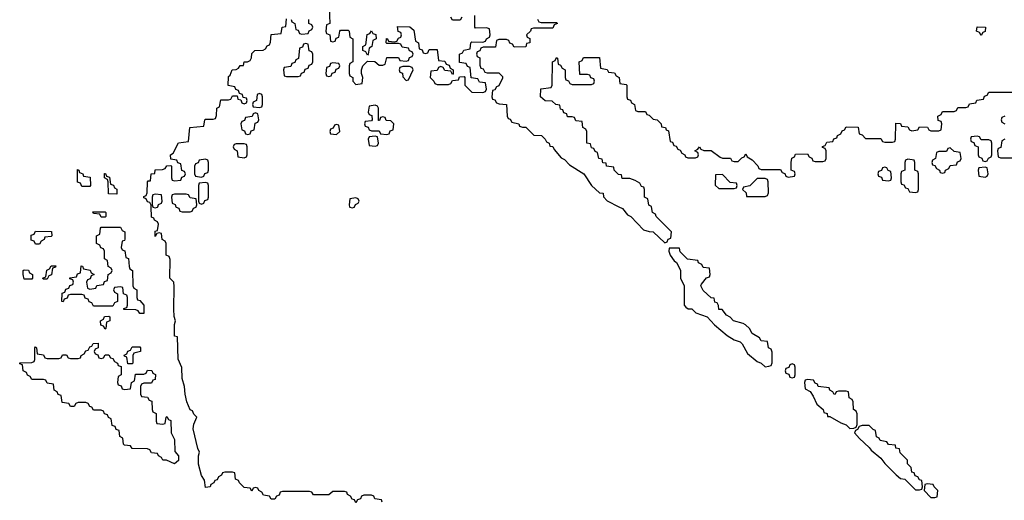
# Model space of a CAD drawing. Header units: inches. Extents: x 2777885 to 2884230, y 684484 to 829189.
# Tile 135 of 239: x 2813927 to 2819030, y 778480 to 780969. Entities that reach past the tile are written whole.
import ezdxf

# ---------------------------------------------------------------- set-up
doc = ezdxf.new("R2010")
doc.units = ezdxf.units.IN
doc.header["$MEASUREMENT"] = 0
doc.layers.add('C8717', color=7, linetype='Continuous')
doc.layers.add('C8718', color=7, linetype='Continuous')

msp = doc.modelspace()

# ---------------------------------------------------------------- linework, layer by layer
at = {"layer": 'C8717', "color": 6}
for points in [[(2815806, 778470), (2815802, 778482), (2815768.4, 778488.4), (2815762, 778502), (2815750, 778506), (2815710, 778506), (2815698, 778502), (2815692.7, 778487.3), (2815678, 778482), (2815670, 778466), (2815662, 778482), (2815650, 778486), (2815642, 778502), (2815626, 778510), (2815622, 778522), (2815610, 778526), (2815550, 778526), (2815530, 778508), (2815450, 778508), (2815442, 778522), (2815430, 778526), (2815290, 778526), (2815278, 778522), (2815272.7, 778507.3), (2815258, 778502), (2815250, 778486), (2815230, 778486), (2815222, 778502), (2815190, 778506), (2815182, 778522), (2815166, 778530), (2815162, 778542), (2815150, 778546), (2815138, 778542), (2815130, 778528), (2815122, 778542), (2815090, 778546), (2815066, 778570), (2815062, 778582), (2815046, 778590), (2815042, 778622), (2815030, 778626), (2814990, 778626), (2814978, 778622), (2814974, 778610), (2814958, 778602), (2814950, 778586), (2814938, 778582), (2814934, 778570), (2814918, 778562), (2814914, 778550), (2814890, 778546), (2814884.8, 778584.8), (2814870, 778609), (2814853.2, 778666.8), (2814853.2, 778710), (2814859, 778730), (2814850, 778748), (2814826, 778850), (2814830, 778874), (2814846, 778910), (2814830, 778926), (2814823.1, 778943.1), (2814810, 778949), (2814794, 778990), (2814784.5, 779030), (2814782, 779070), (2814769.6, 779110), (2814767.3, 779167.3), (2814749.3, 779210.7), (2814746, 779326), (2814729.7, 779329.6), (2814729.2, 779390.8), (2814735.3, 779410), (2814728.4, 779431.6), (2814726, 779470), (2814727.3, 779587.3), (2814726, 779610), (2814706, 779630), (2814707.3, 779727.3), (2814702, 779742), (2814686, 779750), (2814686, 779810), (2814682, 779822), (2814666, 779830), (2814662, 779862), (2814650, 779866), (2814638, 779862), (2814630, 779846), (2814630, 779874), (2814642, 779878), (2814646, 779910), (2814642, 779922), (2814626, 779930), (2814622, 779942), (2814610, 779946), (2814608.6, 780000)], [(2814617.3, 780000), (2814618, 779998), (2814630, 779994), (2814642, 779998), (2814642.7, 780000)], [(2814737.3, 780000), (2814738, 779998), (2814752.7, 779992.7), (2814758, 779978), (2814770, 779974), (2814810, 779974), (2814822, 779978), (2814827.3, 779992.7), (2814842, 779998), (2814842.7, 780000)], [(2815637.3, 780000), (2815638, 779998), (2815650, 779994), (2815662, 779998), (2815662.7, 780000)], [(2817032.3, 780000), (2817050.5, 779990.5), (2817078, 779958), (2817094, 779950), (2817161, 779881), (2817190, 779871.3), (2817211, 779871), (2817270, 779814), (2817282, 779818), (2817288, 779832), (2817302, 779838), (2817306, 779870), (2817226, 779950), (2817222, 779962), (2817206, 779970), (2817202.3, 780000)]]:
    msp.add_lwpolyline(points, dxfattribs=at)
for points in [[(2814350, 779946), (2814342, 779962), (2814310, 779966), (2814306, 779974), (2814370, 779974), (2814374, 779970), (2814374, 779950), (2814370, 779946)], [(2814550, 779448), (2814542, 779462), (2814530, 779466), (2814467.3, 779467.3), (2814467.3, 779472.7), (2814482, 779478), (2814486, 779490), (2814486, 779530), (2814482, 779542), (2814466, 779550), (2814462, 779582), (2814450, 779586), (2814418, 779582), (2814414, 779570), (2814418, 779558), (2814434, 779550), (2814434, 779510), (2814418, 779502), (2814410, 779486), (2814310, 779486), (2814302, 779502), (2814287.3, 779507.3), (2814282, 779522), (2814267.3, 779527.3), (2814262, 779542), (2814250, 779546), (2814190, 779546), (2814178, 779542), (2814172.7, 779527.3), (2814158, 779522), (2814152.7, 779507.3), (2814146, 779510), (2814147.3, 779552.7), (2814162, 779558), (2814167.3, 779572.7), (2814182, 779578), (2814187.3, 779592.7), (2814202, 779598), (2814206, 779610), (2814202, 779622), (2814187.3, 779627.3), (2814187.3, 779632.7), (2814222, 779638), (2814227.3, 779652.7), (2814242, 779658), (2814246, 779694), (2814252.7, 779692.7), (2814258, 779678), (2814292.7, 779672.7), (2814298, 779658), (2814314, 779650), (2814298, 779642), (2814292.7, 779627.3), (2814278, 779622), (2814274, 779610), (2814278, 779578), (2814290, 779574), (2814322, 779578), (2814327.3, 779592.7), (2814362, 779598), (2814367.3, 779612.7), (2814382, 779618), (2814386, 779650), (2814402, 779658), (2814406, 779670), (2814402, 779682), (2814386, 779690), (2814382, 779722), (2814366, 779730), (2814366, 779770), (2814362, 779782), (2814347.3, 779787.3), (2814342, 779802), (2814326, 779810), (2814326, 779850), (2814342, 779858), (2814346, 779890), (2814350, 779894), (2814450, 779894), (2814458, 779878), (2814472, 779870), (2814472.7, 779832.7), (2814470, 779826), (2814458, 779822), (2814454, 779790), (2814458, 779778), (2814471.6, 779771.6), (2814478, 779738), (2814491.6, 779731.6), (2814494, 779690), (2814498, 779678), (2814512, 779670), (2814514, 779590), (2814518, 779578), (2814534, 779570), (2814534, 779530), (2814538, 779518), (2814550, 779514), (2814571, 779490), (2814570, 779448)], [(2814010, 779806), (2814002, 779822), (2813987.3, 779827.3), (2813987.3, 779852.7), (2814002, 779858), (2814010, 779874), (2814092.7, 779872.7), (2814094, 779850), (2814090, 779846), (2814058, 779842), (2814054, 779830), (2814038, 779822), (2814030, 779806)], [(2817346, 779786), (2817294, 779786), (2817292, 779770), (2817298, 779750), (2817319.6, 779719.6), (2817331.3, 779711.3), (2817351.1, 779671.1), (2817351.3, 779630), (2817371, 779590), (2817371.3, 779491.3), (2817379.6, 779479.6), (2817391.3, 779471.3), (2817410, 779471), (2817430.9, 779450.9), (2817490.7, 779430.7), (2817527.9, 779387.9), (2817593.2, 779333.2), (2817630, 779310.8), (2817661, 779301), (2817672, 779290), (2817699.8, 779239.8), (2817750, 779198), (2817770.8, 779190.8), (2817790, 779172), (2817810, 779174), (2817822, 779178), (2817827.3, 779192.7), (2817827.3, 779247.3), (2817822, 779262), (2817808, 779270), (2817802, 779302), (2817770, 779306), (2817762, 779322), (2817723.1, 779343.1), (2817709, 779369), (2817689, 779389), (2817676.4, 779396.4), (2817626, 779410), (2817608.7, 779428.7), (2817590, 779438), (2817568, 779468), (2817550, 779468.7), (2817548, 779488), (2817542, 779502), (2817530, 779506), (2817526, 779526), (2817510, 779528), (2817470, 779566), (2817458, 779590), (2817460.4, 779599.6), (2817487.3, 779632.7), (2817502, 779638), (2817506, 779650), (2817502, 779682), (2817470, 779686), (2817462, 779702), (2817446, 779710), (2817442, 779722), (2817388.4, 779728.4), (2817350, 779766)], [(2814050, 779626), (2814046, 779630), (2814062, 779638), (2814067.3, 779672.7), (2814082, 779678), (2814090, 779694), (2814114, 779694), (2814112.7, 779687.3), (2814098, 779682), (2814092.7, 779647.3), (2814078, 779642), (2814070, 779626)], [(2813950, 779626), (2813946, 779650), (2813946, 779670), (2813950, 779674), (2813972.7, 779672.7), (2813978, 779658), (2813994, 779650), (2813994, 779630), (2813990, 779626)], [(2814370, 779366), (2814362, 779382), (2814347.3, 779387.3), (2814346, 779410), (2814362, 779418), (2814367.3, 779432.7), (2814390, 779434), (2814394, 779430), (2814394, 779410), (2814378, 779402), (2814374, 779370)], [(2814350, 779214), (2814362, 779218), (2814370, 779234), (2814390, 779234), (2814398, 779218), (2814410, 779214), (2814418, 779198), (2814434, 779190), (2814438, 779178), (2814452.7, 779172.7), (2814454, 779130), (2814438, 779122), (2814434, 779090), (2814438, 779078), (2814452.7, 779072.7), (2814458, 779058), (2814470, 779054), (2814502, 779058), (2814506, 779090), (2814522, 779098), (2814527.3, 779132.7), (2814570, 779134), (2814582, 779138), (2814590, 779154), (2814612.7, 779152.7), (2814618, 779138), (2814631.1, 779131.1), (2814630, 779106), (2814618, 779102), (2814610, 779086), (2814570, 779086), (2814558, 779082), (2814554, 779070), (2814554, 779030), (2814558, 779018), (2814590, 779014), (2814598, 778998), (2814612.7, 778992.7), (2814614, 778950), (2814618, 778938), (2814634, 778930), (2814634, 778890), (2814638, 778878), (2814670, 778874), (2814682, 778878), (2814686, 778910), (2814690, 778914), (2814698, 778898), (2814710, 778894), (2814712, 778830), (2814730, 778794), (2814732, 778732), (2814750.5, 778710), (2814750, 778686), (2814730, 778668), (2814687.3, 778687.3), (2814668.4, 778688.4), (2814662, 778702), (2814646, 778710), (2814642, 778722), (2814610, 778726), (2814602, 778742), (2814590, 778746), (2814510, 778748), (2814502, 778762), (2814470, 778766), (2814466, 778770), (2814462, 778802), (2814446, 778810), (2814442, 778842), (2814427.3, 778847.3), (2814422, 778862), (2814407.3, 778867.3), (2814402, 778902), (2814388, 778908), (2814382, 778922), (2814367.3, 778927.3), (2814362, 778942), (2814350, 778946), (2814310, 778946), (2814302, 778962), (2814290, 778966), (2814282, 778982), (2814270, 778986), (2814230, 778986), (2814218, 778982), (2814210, 778966), (2814190, 778966), (2814182, 778982), (2814147.3, 778987.3), (2814142, 779022), (2814127.3, 779027.3), (2814122, 779042), (2814106, 779050), (2814102, 779082), (2814070, 779086), (2814062, 779102), (2814050, 779106), (2813990, 779106), (2813982, 779122), (2813967.3, 779127.3), (2813962, 779142), (2813946, 779150), (2813942, 779182), (2813927.3, 779187.3), (2813927.3, 779192.7), (2813990, 779194), (2814002, 779198), (2814006, 779210), (2814006, 779270), (2814010, 779274), (2814014, 779270), (2814018, 779238), (2814050, 779234), (2814058, 779218), (2814070, 779214), (2814130, 779214), (2814142, 779218), (2814150, 779234), (2814170, 779234), (2814178, 779218), (2814190, 779214), (2814230, 779214), (2814242, 779218), (2814246, 779230), (2814262, 779238), (2814270, 779254), (2814282, 779258), (2814290, 779274), (2814302, 779278), (2814307.3, 779292.7), (2814334, 779294), (2814334, 779270), (2814318, 779262), (2814314, 779250), (2814318, 779238), (2814332.7, 779232.7), (2814338, 779218)], [(2814510, 779186), (2814487.3, 779187.3), (2814482, 779222), (2814470, 779226), (2814468.4, 779231.6), (2814482, 779238), (2814487.3, 779252.7), (2814502, 779258), (2814510, 779274), (2814550, 779274), (2814554, 779270), (2814554, 779250), (2814518, 779242), (2814514, 779230), (2814514, 779190)], [(2817930, 779186), (2817918, 779182), (2817912.7, 779167.3), (2817898, 779162), (2817894, 779150), (2817898, 779138), (2817912.7, 779132.7), (2817918, 779118), (2817930, 779114), (2817942, 779118), (2817946, 779130), (2817946, 779170), (2817942, 779182)], [(2818010, 779106), (2817998, 779102), (2817994, 779090), (2817998, 779058), (2818023.6, 779043.6), (2818039.8, 779019.8), (2818058, 778978), (2818092, 778950), (2818094, 778934), (2818112, 778930), (2818114, 778914), (2818126, 778914), (2818182, 778882), (2818210.9, 778870.9), (2818230, 778852), (2818250, 778854), (2818262, 778858), (2818267.3, 778872.7), (2818267.3, 778927.3), (2818262, 778942), (2818248, 778950), (2818246, 778990), (2818242, 779002), (2818226, 779010), (2818222, 779042), (2818210, 779046), (2818170, 779046), (2818158, 779042), (2818154, 779030), (2818148.4, 779028.4), (2818142, 779042), (2818126, 779050), (2818122, 779062), (2818066, 779070), (2818062, 779082), (2818050, 779086), (2818042, 779102)], [(2818330, 778868), (2818292.7, 778867.3), (2818278, 778862), (2818270, 778846), (2818258, 778842), (2818254, 778830), (2818279.6, 778799.6), (2818330, 778754), (2818339.6, 778739.6), (2818390, 778698), (2818410.8, 778670.8), (2818470, 778612), (2818492.7, 778592.7), (2818514, 778590), (2818570, 778534), (2818590, 778534), (2818602, 778538), (2818606, 778550), (2818602, 778582), (2818590, 778586), (2818582, 778602), (2818567.3, 778607.3), (2818562, 778622), (2818550, 778626), (2818548, 778650), (2818529.1, 778669.1), (2818528, 778688), (2818490, 778726), (2818486, 778746), (2818468, 778750), (2818466, 778766), (2818430, 778768.7), (2818422, 778782), (2818386, 778790), (2818382, 778802), (2818368.4, 778808.4), (2818362, 778842), (2818350, 778846)], [(2818630, 778566), (2818618, 778562), (2818614, 778530), (2818650, 778494), (2818670, 778494), (2818682, 778498), (2818686, 778530), (2818666, 778550), (2818662, 778562)]]:
    msp.add_lwpolyline(points, close=True, dxfattribs=at)
at = {"layer": 'C8718', "color": 6}
for points in [[(2815531.6, 781031.6), (2815534, 780950), (2815518, 780942), (2815514, 780910), (2815518, 780898), (2815534, 780890), (2815538, 780858), (2815550, 780854), (2815562, 780858), (2815567.3, 780872.7), (2815582, 780878), (2815586, 780910), (2815590, 780914), (2815630, 780914), (2815634, 780910), (2815638, 780878), (2815654, 780870), (2815654, 780750), (2815638, 780742), (2815634, 780730), (2815634, 780690), (2815638, 780678), (2815654, 780670), (2815654, 780650), (2815670, 780634), (2815702, 780638), (2815706, 780670), (2815698, 780690), (2815698, 780710), (2815706, 780730), (2815730, 780754), (2815768, 780752), (2815790, 780734), (2815810, 780734), (2815822, 780738), (2815830, 780774), (2815890, 780774), (2815898, 780758), (2815930, 780754), (2815942, 780758), (2815947.3, 780772.7), (2815962, 780778), (2815966, 780790), (2815962, 780802), (2815947.3, 780807.3), (2815942, 780822), (2815910, 780826), (2815902, 780842), (2815890, 780846), (2815830, 780846), (2815826, 780850), (2815828, 780872), (2815834, 780870), (2815838, 780858), (2815870, 780854), (2815882, 780858), (2815890, 780874), (2815902, 780878), (2815906, 780890), (2815902, 780902), (2815888.4, 780908.4), (2815886, 780934), (2815948.4, 780931.6), (2815970, 780914), (2815978, 780858), (2815994, 780850), (2815998, 780818), (2816012.7, 780812.7), (2816018, 780798), (2816030, 780794), (2816042, 780798), (2816050, 780814), (2816090, 780814), (2816098, 780758), (2816130, 780754), (2816138, 780738), (2816152.7, 780732.7), (2816158, 780718), (2816174, 780710), (2816174, 780690), (2816170, 780686), (2816162, 780702), (2816130, 780706), (2816122, 780722), (2816110, 780726), (2816098, 780722), (2816090, 780706), (2816058, 780702), (2816054, 780670), (2816074, 780650), (2816078, 780638), (2816090, 780634), (2816150, 780634), (2816162, 780638), (2816170, 780654), (2816202, 780658), (2816207.3, 780672.7), (2816230, 780674), (2816234, 780670), (2816234, 780630), (2816270, 780594), (2816327.3, 780592.7), (2816342, 780598), (2816346, 780610), (2816342, 780642), (2816310, 780646), (2816302, 780662), (2816267.3, 780667.3), (2816262, 780722), (2816247.3, 780727.3), (2816242, 780742), (2816207.3, 780747.3), (2816206, 780790), (2816222, 780798), (2816228.7, 780811.3), (2816262, 780818), (2816266, 780850), (2816270, 780854), (2816327.3, 780852.7), (2816342, 780858), (2816346, 780870), (2816362, 780878), (2816366, 780890), (2816362, 780922), (2816347.3, 780927.3), (2816290, 780926), (2816286, 780930), (2816286, 780990)], [(2814608.6, 780000), (2814608.4, 780008.4), (2814602, 780022), (2814590, 780026), (2814582, 780042), (2814570, 780046), (2814570, 780054), (2814582, 780058), (2814587.3, 780072.7), (2814588.9, 780128.9), (2814594, 780134), (2814606, 780134), (2814609.2, 780170), (2814627.3, 780172.7), (2814630, 780191), (2814667.3, 780192.7), (2814682, 780198), (2814690, 780212), (2814710, 780214), (2814714, 780210), (2814714, 780150), (2814718, 780138), (2814730, 780134), (2814762, 780138), (2814767.3, 780152.7), (2814782, 780158), (2814786, 780170), (2814782, 780182), (2814767.3, 780187.3), (2814762, 780222), (2814747.3, 780227.3), (2814742, 780242), (2814710, 780246), (2814709, 780270), (2814722, 780278), (2814750, 780331.3), (2814802, 780338), (2814808.7, 780410), (2814882, 780418), (2814886, 780450), (2814890, 780454), (2814930, 780454), (2814942, 780458), (2814947.3, 780472.7), (2814948.7, 780510), (2814962, 780518), (2814970, 780554), (2815010, 780554), (2815022, 780558), (2815030, 780574), (2815054, 780574), (2815058, 780558), (2815074, 780554), (2815078, 780538), (2815090, 780534), (2815102, 780538), (2815106, 780550), (2815102, 780562), (2815086, 780566), (2815082, 780582), (2815066, 780586), (2815062, 780602), (2815047.3, 780607.3), (2815042, 780622), (2815008, 780628), (2815010, 780674), (2815018, 780682), (2815028.7, 780710), (2815050, 780711.3), (2815062, 780718), (2815070, 780731), (2815088, 780732), (2815090, 780750.8), (2815108.7, 780751.3), (2815122, 780758), (2815128.4, 780771.6), (2815130, 780794), (2815146, 780810), (2815188.4, 780811.6), (2815202, 780818), (2815210, 780834), (2815222, 780838), (2815227.3, 780852.7), (2815230, 780892), (2815282, 780898), (2815288, 780930), (2815306, 780934), (2815310, 780974)], [(2815334, 780970), (2815338, 780958), (2815354, 780950), (2815358, 780918), (2815370, 780914), (2815378, 780898), (2815390, 780894), (2815422, 780898), (2815428, 780912), (2815442, 780918), (2815446, 780930), (2815442, 780942), (2815426, 780950), (2815426, 780970)], [(2816218, 780982), (2816210, 780966), (2816170, 780966), (2816162, 780982)], [(2816611.6, 780971.6), (2816618, 780958), (2816630, 780954), (2816710, 780954), (2816714, 780950), (2816698, 780942), (2816690, 780926), (2816590, 780926), (2816578, 780922), (2816574, 780910), (2816554, 780890), (2816558, 780878), (2816571.6, 780871.6), (2816571.3, 780850), (2816554, 780846), (2816550, 780828.7), (2816490, 780826), (2816482, 780842), (2816467.3, 780847.3), (2816462, 780862), (2816450, 780866), (2816410, 780866), (2816398, 780862), (2816392.7, 780827.3), (2816330, 780826), (2816318, 780822), (2816312.7, 780807.3), (2816298, 780802), (2816294, 780790), (2816298, 780778), (2816312, 780772), (2816312.7, 780732.7), (2816318, 780718), (2816330, 780714), (2816338, 780698), (2816350, 780694), (2816410, 780694), (2816430, 780674), (2816430, 780666), (2816410, 780626), (2816398, 780622), (2816390, 780606), (2816378, 780602), (2816374, 780570), (2816378, 780558), (2816390, 780554), (2816398, 780538), (2816412.7, 780532.7), (2816451, 780530), (2816454, 780470), (2816458, 780458), (2816470, 780454), (2816478, 780438), (2816514, 780430), (2816518, 780418), (2816532.7, 780412.7), (2816550, 780412), (2816591.1, 780371.1), (2816631, 780370), (2816651, 780350), (2816656.9, 780336.9), (2816672, 780330), (2816674, 780314), (2816690, 780312), (2816696.9, 780296.9), (2816733.7, 780253.7), (2816750, 780244.7), (2816776.8, 780216.8), (2816850.4, 780170.4), (2816890.9, 780110.9), (2816932, 780072), (2816950.7, 780070.7), (2816952, 780052), (2816971.6, 780031.6), (2817032.3, 780000)], [(2817202.3, 780000), (2817202, 780002), (2817188.4, 780008.4), (2817182, 780042), (2817166, 780050), (2817166, 780090), (2817162, 780102), (2817150, 780106), (2817142, 780122), (2817116.4, 780136.4), (2817090, 780146), (2817050, 780146), (2817046, 780166), (2817030, 780168), (2817008, 780190), (2817006, 780206), (2816968, 780210), (2816966, 780226), (2816950, 780228), (2816946, 780246), (2816928, 780250), (2816922, 780282), (2816910, 780286), (2816902, 780302), (2816890, 780306), (2816886, 780326), (2816866, 780330), (2816866, 780390), (2816862, 780402), (2816846, 780410), (2816842, 780442), (2816810, 780446), (2816802, 780462), (2816790, 780466), (2816766, 780466), (2816762, 780482), (2816747.3, 780487.3), (2816742, 780502), (2816730, 780506), (2816726, 780526), (2816706, 780530), (2816687.3, 780547.3), (2816650, 780548), (2816626, 780570), (2816628.7, 780611.3), (2816682, 780618), (2816686, 780630), (2816688, 780750), (2816702, 780758), (2816710, 780774), (2816714, 780770), (2816718, 780738), (2816730, 780734), (2816738, 780718), (2816754, 780710), (2816754, 780670), (2816758, 780658), (2816772, 780652), (2816778, 780638), (2816790, 780634), (2816890, 780634), (2816902, 780638), (2816906, 780650), (2816902, 780662), (2816887.3, 780667.3), (2816882, 780682), (2816870, 780686), (2816830, 780686), (2816826, 780750), (2816842, 780758), (2816850, 780774), (2816932.7, 780772.7), (2816938, 780718), (2816971.6, 780711.6), (2816978, 780698), (2817010, 780694), (2817018, 780678), (2817034, 780670), (2817038, 780638), (2817070, 780634), (2817074, 780630), (2817074, 780570), (2817078, 780558), (2817092.7, 780552.7), (2817098, 780538), (2817114, 780530), (2817118, 780498), (2817130, 780494), (2817170, 780494), (2817178, 780478), (2817190, 780474), (2817210, 780454), (2817231.1, 780451.1), (2817252, 780430), (2817254, 780414), (2817274, 780410), (2817278, 780398), (2817290, 780394), (2817298, 780338), (2817310, 780334), (2817318, 780318), (2817330, 780314), (2817338, 780298), (2817350, 780294), (2817358, 780278), (2817374, 780270), (2817378, 780258), (2817390, 780254), (2817430, 780254), (2817442, 780258), (2817446, 780270), (2817442, 780282), (2817426, 780290), (2817442, 780298), (2817450, 780311.3), (2817458, 780298), (2817472, 780292), (2817510, 780290.8), (2817556.9, 780256.9), (2817570, 780251.3), (2817611.1, 780251.1), (2817618, 780238), (2817630, 780234), (2817650, 780234), (2817670, 780254), (2817682, 780258), (2817690, 780274), (2817698, 780258), (2817723.6, 780243.6), (2817752.7, 780212.7), (2817758, 780198), (2817770, 780194), (2817870, 780194), (2817878, 780178), (2817892.7, 780172.7), (2817898, 780158), (2817910, 780154), (2817942, 780158), (2817946, 780170), (2817942, 780182), (2817926, 780190), (2817926, 780230), (2817928.4, 780251.6), (2817942, 780258), (2817947.3, 780272.7), (2818010, 780274), (2818018, 780258), (2818032.7, 780252.7), (2818038, 780238), (2818050, 780234), (2818090, 780234), (2818102, 780238), (2818106, 780250), (2818106, 780290), (2818102, 780302), (2818087.3, 780307.3), (2818087.3, 780312.7), (2818102, 780318), (2818110, 780334), (2818142, 780338), (2818147.3, 780352.7), (2818162, 780358), (2818166, 780370), (2818182, 780378), (2818190, 780394), (2818202, 780398), (2818210, 780414), (2818272.7, 780412.7), (2818278, 780378), (2818292.7, 780372.7), (2818310, 780354), (2818390, 780354), (2818398, 780338), (2818410, 780334), (2818450, 780334), (2818462, 780338), (2818466, 780350), (2818467.3, 780432.7), (2818491.6, 780431.6), (2818498, 780418), (2818530, 780414), (2818538, 780398), (2818550, 780394), (2818582, 780398), (2818590, 780414), (2818631.6, 780411.6), (2818638, 780398), (2818650, 780394), (2818690, 780394), (2818702, 780398), (2818706, 780430), (2818702, 780442), (2818687.3, 780447.3), (2818686, 780470), (2818702, 780478), (2818710, 780494), (2818770, 780494), (2818782, 780498), (2818790, 780514), (2818830, 780514), (2818842, 780518), (2818850, 780534), (2818882, 780538), (2818888.4, 780551.6), (2818922, 780558), (2818927.3, 780572.7), (2818942, 780578), (2818950, 780594), (2819090, 780594)], [(2819032, 780470), (2819018, 780462), (2819014, 780450), (2819018, 780438), (2819032, 780430)], [(2819032, 780350), (2819018, 780342), (2819012.7, 780307.3), (2818998, 780302), (2818994, 780290), (2818998, 780258), (2819010, 780254), (2819090, 780254)], [(2814642.7, 780000), (2814647.3, 780012.7), (2814662, 780018), (2814666, 780030), (2814662, 780062), (2814630, 780066), (2814618, 780062), (2814614, 780050), (2814614, 780010), (2814617.3, 780000)], [(2814842.7, 780000), (2814846, 780010), (2814842, 780042), (2814810, 780046), (2814802, 780062), (2814790, 780066), (2814730, 780066), (2814718, 780062), (2814714, 780050), (2814718, 780018), (2814732.7, 780012.7), (2814737.3, 780000)], [(2815662.7, 780000), (2815667.3, 780012.7), (2815682, 780018), (2815686, 780030), (2815682, 780042), (2815670, 780046), (2815638, 780042), (2815634, 780010), (2815637.3, 780000)]]:
    msp.add_lwpolyline(points, dxfattribs=at)
for points in [[(2818910, 780888), (2818902, 780902), (2818886, 780910), (2818890, 780932), (2818932, 780930), (2818931.6, 780908.4), (2818918, 780902)], [(2815730, 780786), (2815722, 780802), (2815706, 780810), (2815706, 780830), (2815722, 780838), (2815727.3, 780892.7), (2815742, 780898), (2815750, 780912), (2815758, 780898), (2815772.7, 780892.7), (2815774, 780870), (2815758, 780862), (2815752, 780830), (2815738, 780822), (2815734, 780790)], [(2815410, 780846), (2815398, 780842), (2815392.7, 780827.3), (2815378, 780822), (2815372.7, 780767.3), (2815358, 780762), (2815352.7, 780747.3), (2815338, 780742), (2815332.7, 780727.3), (2815298, 780722), (2815294, 780710), (2815298, 780678), (2815310, 780674), (2815370, 780674), (2815382, 780678), (2815387.3, 780692.7), (2815402, 780698), (2815407.3, 780712.7), (2815422, 780718), (2815427.3, 780732.7), (2815442, 780738), (2815446, 780750), (2815446, 780790), (2815442, 780802), (2815427.3, 780807.3), (2815422, 780842)], [(2815550, 780746), (2815538, 780742), (2815532.7, 780727.3), (2815518, 780722), (2815514, 780690), (2815518, 780678), (2815530, 780674), (2815542, 780678), (2815547.3, 780692.7), (2815562, 780698), (2815567.3, 780712.7), (2815582, 780718), (2815586, 780730), (2815582, 780742)], [(2815947.3, 780727.3), (2815912.7, 780727.3), (2815898, 780722), (2815894, 780710), (2815898, 780698), (2815911.6, 780691.6), (2815912.7, 780672.7), (2815930, 780654), (2815942, 780658), (2815966, 780710), (2815962, 780722)], [(2815170, 780586), (2815158, 780582), (2815154, 780550), (2815138, 780542), (2815134, 780530), (2815138, 780518), (2815170, 780514), (2815182, 780518), (2815186, 780530), (2815186, 780570), (2815182, 780582)], [(2815770, 780526), (2815738, 780522), (2815734, 780490), (2815738, 780478), (2815752.7, 780472.7), (2815754, 780450), (2815750, 780446), (2815718, 780442), (2815714, 780430), (2815718, 780418), (2815732.7, 780412.7), (2815738, 780398), (2815750, 780394), (2815790, 780394), (2815798, 780378), (2815830, 780374), (2815842, 780378), (2815847.3, 780392.7), (2815862, 780398), (2815866, 780430), (2815850, 780446), (2815827.3, 780447.3), (2815822, 780462), (2815810, 780466), (2815798, 780462), (2815792.7, 780447.3), (2815787.3, 780447.3), (2815786, 780510), (2815782, 780522)], [(2815150, 780486), (2815138, 780482), (2815132.7, 780467.3), (2815098, 780462), (2815092.7, 780447.3), (2815078, 780442), (2815074, 780430), (2815078, 780398), (2815092.7, 780392.7), (2815098, 780378), (2815110, 780374), (2815122, 780378), (2815127.3, 780392.7), (2815142, 780398), (2815147.3, 780432.7), (2815162, 780438), (2815166, 780450), (2815162, 780482)], [(2815570, 780426), (2815558, 780422), (2815552.7, 780407.3), (2815538, 780402), (2815534, 780390), (2815538, 780378), (2815570, 780374), (2815586, 780390), (2815582, 780422)], [(2815770, 780366), (2815738, 780362), (2815734, 780350), (2815738, 780318), (2815770, 780314), (2815782, 780318), (2815786, 780330), (2815782, 780362)], [(2818890, 780366), (2818858, 780362), (2818854, 780350), (2818858, 780338), (2818872.7, 780332.7), (2818878, 780318), (2818894, 780310), (2818894, 780270), (2818898, 780258), (2818912.7, 780252.7), (2818918, 780238), (2818930, 780234), (2818942, 780238), (2818947.3, 780252.7), (2818962, 780258), (2818966, 780270), (2818966, 780330), (2818962, 780342), (2818950, 780346), (2818910, 780346), (2818902, 780362)], [(2815090, 780326), (2815050, 780326), (2815038, 780322), (2815034, 780310), (2815038, 780298), (2815054, 780290), (2815058, 780258), (2815090, 780254), (2815102, 780258), (2815106, 780270), (2815106, 780310), (2815102, 780322)], [(2818750, 780306), (2818738, 780302), (2818730, 780286), (2818690, 780286), (2818678, 780282), (2818674, 780250), (2818658, 780242), (2818654, 780230), (2818658, 780218), (2818670, 780214), (2818678, 780198), (2818694, 780190), (2818698, 780178), (2818710, 780174), (2818722, 780178), (2818726, 780190), (2818742, 780198), (2818750, 780214), (2818782, 780218), (2818787.3, 780232.7), (2818802, 780238), (2818806, 780250), (2818802, 780282), (2818770, 780286)], [(2814890, 780246), (2814858, 780242), (2814852.7, 780227.3), (2814838, 780222), (2814834, 780210), (2814834, 780170), (2814838, 780158), (2814870, 780154), (2814882, 780158), (2814887.3, 780172.7), (2814902, 780178), (2814906, 780190), (2814906, 780230), (2814902, 780242)], [(2818410, 780206), (2818398, 780202), (2818392.7, 780187.3), (2818378, 780182), (2818374, 780170), (2818378, 780158), (2818392.7, 780152.7), (2818398, 780138), (2818430, 780134), (2818442, 780138), (2818446, 780150), (2818442, 780182), (2818427.3, 780187.3), (2818422, 780202)], [(2818530, 780246), (2818518, 780242), (2818514, 780230), (2818514, 780190), (2818498, 780182), (2818494, 780170), (2818494, 780130), (2818498, 780118), (2818510, 780114), (2818518, 780098), (2818530, 780094), (2818538, 780078), (2818570, 780074), (2818582, 780078), (2818586, 780090), (2818586, 780170), (2818582, 780182), (2818566, 780190), (2818566, 780230), (2818562, 780242)], [(2818930, 780206), (2818898, 780202), (2818894, 780190), (2818898, 780158), (2818930, 780154), (2818942, 780158), (2818946, 780170), (2818942, 780202)], [(2814250, 780106), (2814242, 780122), (2814227.3, 780127.3), (2814227.3, 780192.7), (2814234, 780190), (2814238, 780178), (2814254, 780170), (2814258, 780158), (2814292.7, 780152.7), (2814294, 780110), (2814290, 780106)], [(2814430, 780066), (2814387.3, 780067.3), (2814386, 780130), (2814382, 780142), (2814366, 780150), (2814367.3, 780172.7), (2814372.7, 780172.7), (2814378, 780158), (2814392.7, 780152.7), (2814398, 780118), (2814412.7, 780112.7), (2814418, 780098), (2814431.6, 780091.6)], [(2817570, 780168), (2817534, 780166), (2817532, 780112), (2817550, 780094), (2817630, 780094), (2817642, 780098), (2817646, 780110), (2817642, 780122), (2817610, 780126)], [(2814890, 780126), (2814858, 780122), (2814854, 780110), (2814854, 780030), (2814858, 780018), (2814870, 780014), (2814882, 780018), (2814887.3, 780032.7), (2814902, 780038), (2814906, 780050), (2814906, 780110), (2814902, 780122)], [(2817790, 780146), (2817750, 780146), (2817711.6, 780108.4), (2817678, 780102), (2817674, 780090), (2817691.6, 780071.6), (2817694, 780054), (2817790, 780054), (2817802, 780058), (2817807.3, 780072.7), (2817806, 780130), (2817802, 780142)]]:
    msp.add_lwpolyline(points, close=True, dxfattribs=at)

doc.saveas('drawing.dxf')
